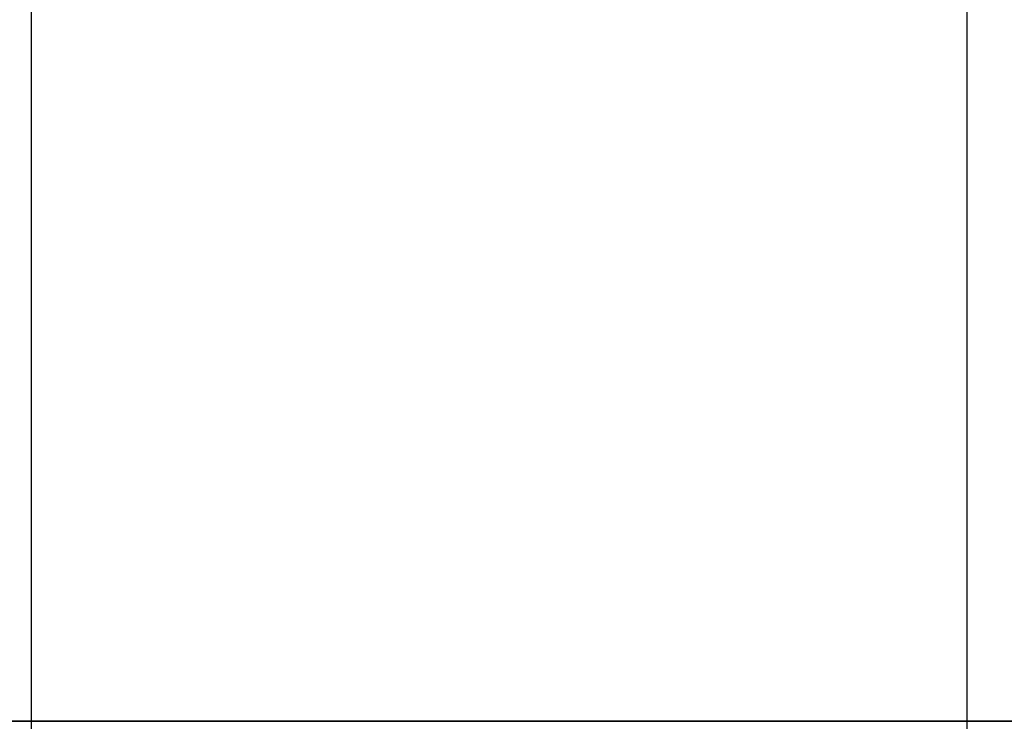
# Model space of a CAD drawing. Header units: millimetres. Extents: x 492 to 1282, y -834 to -234.
# Tile 48 of 93: x 700 to 910, y -534 to -384. Entities that reach past the tile are written whole.
import ezdxf

# ---------------------------------------------------------------- set-up
doc = ezdxf.new("R2010")
doc.units = ezdxf.units.MM
doc.layers.add('Volume$Layer 03', color=7, linetype='Continuous', true_color=0x000000)

msp = doc.modelspace()

# ---------------------------------------------------------------- linework, layer by layer
at = {"layer": 'Volume$Layer 03'}
for p, q in [((702.17, -788.17, 390), (702.17, -280.37, 390)), ((702.17, -788.17, 392.5), (702.17, -280.37, 392.5)), ((702.17, -788.17, 391.25), (702.17, -280.37, 391.25)), ((902.17, -772.37, 201), (902.17, -296.17, 201)), ((902.17, -772.37, 199), (902.17, -296.17, 199)), ((902.17, -772.37, 200), (902.17, -296.17, 200)), ((492.17, -534.27, 201), (902.17, -534.27, 201)), ((902.17, -534.27, 199), (492.17, -534.27, 199)), ((492.17, -534.27, 199), (902.17, -534.27, 199)), ((902.17, -534.27, 201), (492.17, -534.27, 201)), ((1282.18, -534.27, 390), (702.17, -534.27, 390)), ((702.17, -534.27, 392.5), (1282.18, -534.27, 392.5)), ((702.17, -534.27, 390), (702.17, -534.27, 392.5)), ((1282.18, -534.27, 392.5), (702.17, -534.27, 392.5)), ((702.17, -534.27, 392.5), (702.17, -534.27, 390)), ((702.17, -534.27, 390), (1282.18, -534.27, 390)), ((902.17, -534.27, 201), (902.17, -534.27, 199)), ((902.17, -534.27, 199), (902.17, -534.27, 201))]:
    msp.add_line(p, q, dxfattribs=at)

doc.saveas('drawing.dxf')
